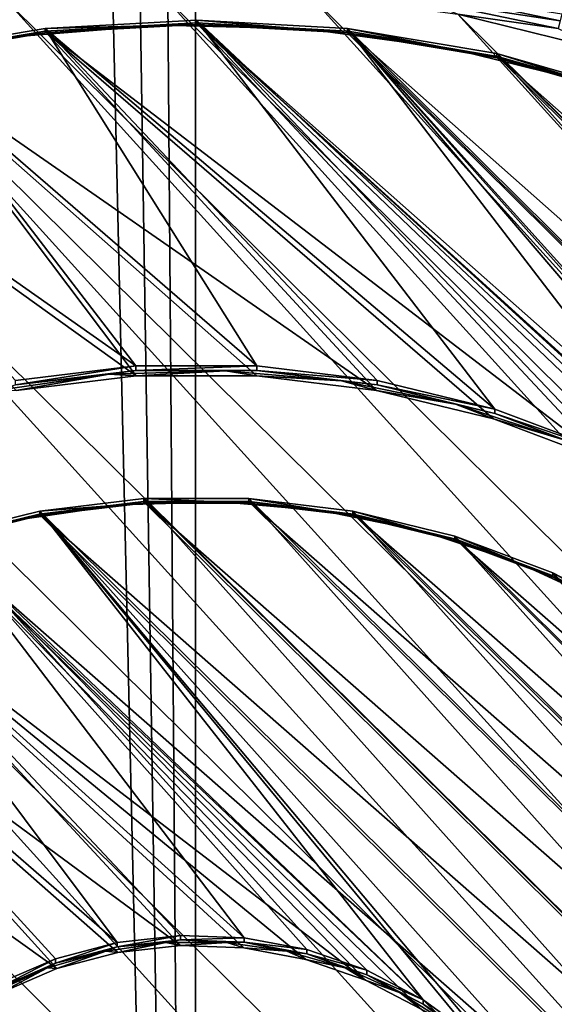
# Model space of a CAD drawing. Header units: metres. Extents: x -102 to 72, y -265 to 72.
# Tile 26 of 256: x -1.12 to 2.27, y -245.5 to -239.27. Entities that reach past the tile are written whole.
import ezdxf

# ---------------------------------------------------------------- set-up
doc = ezdxf.new("R2010")
doc.units = ezdxf.units.M
doc.layers.add('solid_20661094', color=7, linetype='CONTINUOUS')

msp = doc.modelspace()

# ---------------------------------------------------------------- linework, layer by layer
at = {"layer": 'solid_20661094'}
for points in [[(-5.789651, -261.588593, 48.430233), (-0.005482, -261.709137, 48.549999), (-5.554532, -22.319212, 48.439766)], [(-0.005482, -261.709137, 48.549999), (-3.721903, -22.696859, 48.500515), (-5.554532, -22.319212, 48.439766)], [(-0.005482, -261.709137, 48.549999), (-1.866651, -22.924128, 48.537552), (-3.721903, -22.696859, 48.500515)], [(5.778378, -261.589081, 48.430702), (3.721906, -22.696859, 48.500515), (1.866654, -22.924128, 48.537552)], [(-0.005482, -261.709137, 48.549999), (-0.000008, -23, 48.549999), (-1.866651, -22.924128, 48.537552)], [(5.778378, -261.589081, 48.430702), (1.866654, -22.924128, 48.537552), (-0.000008, -23, 48.549999)], [(-0.005482, -261.709137, 48.549999), (5.778378, -261.589081, 48.430702), (-0.000008, -23, 48.549999)], [(-3.103605, -239.373947, 14.745924), (-1.123593, -237.152588, 14.433733), (-0.562641, -237.108871, 14.427588)], [(-2.172043, -239.090698, 14.706116), (-3.103605, -239.373947, 14.745924), (-0.562641, -237.108871, 14.427588)], [(-1.191348, -239.161209, 14.312094), (-0.241337, -239.084259, 14.301279), (8.718993, -248.975006, 15.691335)], [(-0.241337, -239.084259, 14.301279), (8.796691, -248.034256, 15.559119), (8.718993, -248.975006, 15.691335)], [(-0.241337, -239.084259, 14.301279), (0.711562, -239.109512, 14.304829), (8.796691, -248.034256, 15.559119)], [(0.711562, -239.109512, 14.304829), (8.771178, -247.090622, 15.426502), (8.796691, -248.034256, 15.559119)], [(0.711562, -239.109512, 14.304829), (1.656131, -239.236694, 14.322702), (8.771178, -247.090622, 15.426502)], [(1.384689, -239.136887, 14.315504), (1.392245, -239.086868, 14.328627), (2.303454, -239.278671, 14.355581)], [(2.303454, -239.278671, 14.355581), (1.392245, -239.086868, 14.328627), (2.314191, -239.234558, 14.381484)], [(-2.127528, -239.339493, 14.337151), (-1.191348, -239.161209, 14.312094), (8.538963, -249.902084, 15.821626)], [(-1.191348, -239.161209, 14.312094), (8.718993, -248.975006, 15.691335), (8.538963, -249.902084, 15.821626)], [(2.290953, -239.327652, 14.342314), (1.656131, -239.236694, 14.322702), (1.384689, -239.136887, 14.315504)], [(2.290953, -239.327652, 14.342314), (1.384689, -239.136887, 14.315504), (2.303454, -239.278671, 14.355581)], [(1.656131, -239.236694, 14.322702), (8.642744, -246.155258, 15.295044), (8.771178, -247.090622, 15.426502)], [(1.656131, -239.236694, 14.322702), (2.581267, -239.464294, 14.354692), (8.642744, -246.155258, 15.295044)], [(2.290953, -239.327652, 14.342314), (2.581267, -239.464294, 14.354692), (1.656131, -239.236694, 14.322702)], [(-0.959841, -239.344299, 14.445851), (0.000025, -239.290924, 14.43835), (-0.231686, -239.304718, 14.485849)], [(2.596713, -242.066971, 14.828497), (0.000025, -239.290924, 14.43835), (-0.959841, -239.344299, 14.445851)], [(0, -239.300705, 14.533666), (-0.957296, -239.353943, 14.541147), (-0.231686, -239.304718, 14.485849)], [(-0.957271, -239.326111, 14.739201), (-0.957296, -239.353943, 14.541147), (0, -239.300705, 14.533666)], [(1.88916, -241.736191, 15.077916), (-0.957271, -239.326111, 14.739201), (0.000025, -239.272873, 14.731719)], [(-0.957271, -239.326111, 14.739201), (0, -239.300705, 14.533666), (0.000025, -239.272873, 14.731719)], [(0.000025, -239.290924, 14.43835), (0.69438, -239.329559, 14.489341), (-0.231686, -239.304718, 14.485849)], [(0, -239.300705, 14.533666), (-0.231686, -239.304718, 14.485849), (0.69438, -239.329559, 14.489341)], [(0.000025, -239.272873, 14.731719), (0, -239.300705, 14.533666), (0.957296, -239.353943, 14.541147)], [(0.957296, -239.353943, 14.541147), (0, -239.300705, 14.533666), (0.69438, -239.329559, 14.489341)], [(3.285102, -242.358337, 15.165354), (2.606133, -242.005463, 15.11576), (0.000025, -239.272873, 14.731719)], [(2.606133, -242.005463, 15.11576), (1.88916, -241.736191, 15.077916), (0.000025, -239.272873, 14.731719)], [(3.285102, -242.358337, 15.165354), (0.000025, -239.272873, 14.731719), (0.957319, -239.326111, 14.739202)], [(0.000025, -239.272873, 14.731719), (0.957296, -239.353943, 14.541147), (0.957319, -239.326111, 14.739202)], [(0.000025, -239.290924, 14.43835), (0.959889, -239.344315, 14.445852), (0.69438, -239.329559, 14.489341)], [(0.000025, -239.290924, 14.43835), (8.519043, -246.829895, 15.497883), (0.959889, -239.344315, 14.445852)], [(4.473897, -243.350082, 15.008827), (8.519043, -246.829895, 15.497883), (0.000025, -239.290924, 14.43835)], [(3.273228, -242.418579, 14.877913), (0.000025, -239.290924, 14.43835), (2.596713, -242.066971, 14.828497)], [(3.902012, -242.848373, 14.938316), (0.000025, -239.290924, 14.43835), (3.273228, -242.418579, 14.877913)], [(4.473897, -243.350082, 15.008827), (0.000025, -239.290924, 14.43835), (3.902012, -242.848373, 14.938316)], [(-3.038593, -239.616959, 14.376146), (-2.127528, -239.339493, 14.337151), (8.258773, -250.804291, 15.948423)], [(-2.127528, -239.339493, 14.337151), (8.538963, -249.902084, 15.821626), (8.258773, -250.804291, 15.948423)], [(-1.907637, -239.503769, 14.468263), (-0.959841, -239.344299, 14.445851), (-1.155036, -239.379166, 14.496313)], [(1.140502, -241.617599, 14.765343), (-0.959841, -239.344299, 14.445851), (-1.907637, -239.503769, 14.468263)], [(-0.957296, -239.353943, 14.541147), (-1.902554, -239.512985, 14.563499), (-1.155036, -239.379166, 14.496313)], [(-1.902529, -239.485153, 14.761553), (-1.902554, -239.512985, 14.563499), (-0.957296, -239.353943, 14.541147)], [(0.383426, -241.462936, 15.039513), (-1.902529, -239.485153, 14.761553), (-0.957271, -239.326111, 14.739201)], [(-1.902529, -239.485153, 14.761553), (-0.957296, -239.353943, 14.541147), (-0.957271, -239.326111, 14.739201)], [(-0.959841, -239.344299, 14.445851), (-0.231686, -239.304718, 14.485849), (-1.155036, -239.379166, 14.496313)], [(-0.957296, -239.353943, 14.541147), (-1.155036, -239.379166, 14.496313), (-0.231686, -239.304718, 14.485849)], [(1.882332, -241.798676, 14.790791), (-0.959841, -239.344299, 14.445851), (1.140502, -241.617599, 14.765343)], [(2.596713, -242.066971, 14.828497), (-0.959841, -239.344299, 14.445851), (1.882332, -241.798676, 14.790791)], [(1.88916, -241.736191, 15.077916), (1.144639, -241.554474, 15.052377), (-0.957271, -239.326111, 14.739201)], [(1.144639, -241.554474, 15.052377), (0.383426, -241.462936, 15.039513), (-0.957271, -239.326111, 14.739201)], [(0.959889, -239.344315, 14.445852), (1.612305, -239.4534, 14.506746), (0.69438, -239.329559, 14.489341)], [(0.957296, -239.353943, 14.541147), (0.69438, -239.329559, 14.489341), (1.612305, -239.4534, 14.506746)], [(0.957319, -239.326111, 14.739202), (0.957296, -239.353943, 14.541147), (1.902554, -239.512985, 14.563499)], [(1.902554, -239.512985, 14.563499), (0.957296, -239.353943, 14.541147), (1.612305, -239.4534, 14.506746)], [(4.490127, -243.293228, 15.296744), (3.916167, -242.789703, 15.225977), (0.957319, -239.326111, 14.739202)], [(3.916167, -242.789703, 15.225977), (3.285102, -242.358337, 15.165354), (0.957319, -239.326111, 14.739202)], [(0.957319, -239.326111, 14.739202), (1.902574, -239.485153, 14.761554), (8.496236, -246.791656, 15.788416)], [(4.490127, -243.293228, 15.296744), (0.957319, -239.326111, 14.739202), (8.549999, -247.739639, 15.921646)], [(0.957319, -239.326111, 14.739202), (8.496236, -246.791656, 15.788416), (8.549999, -247.739639, 15.921646)], [(0.957319, -239.326111, 14.739202), (1.902554, -239.512985, 14.563499), (1.902574, -239.485153, 14.761554)], [(0.959889, -239.344315, 14.445852), (1.907681, -239.503784, 14.468265), (1.612305, -239.4534, 14.506746)], [(0.959889, -239.344315, 14.445852), (8.519043, -246.829895, 15.497883), (8.358005, -245.891327, 15.365975)], [(0.959889, -239.344315, 14.445852), (8.358005, -245.891327, 15.365975), (1.907681, -239.503784, 14.468265)], [(-0.38338, -241.462936, 15.039513), (-2.823864, -239.747986, 14.798493), (-1.902529, -239.485153, 14.761553)], [(0.383426, -241.462936, 15.039513), (-0.38338, -241.462936, 15.039513), (-1.902529, -239.485153, 14.761553)], [(1.907681, -239.503784, 14.468265), (2.511327, -239.674805, 14.537863), (1.612305, -239.4534, 14.506746)], [(1.902554, -239.512985, 14.563499), (1.612305, -239.4534, 14.506746), (2.511327, -239.674805, 14.537863)], [(1.902574, -239.485153, 14.761554), (1.902554, -239.512985, 14.563499), (2.823886, -239.775833, 14.60044)], [(1.902574, -239.485153, 14.761554), (2.823902, -239.748001, 14.798495), (8.335628, -245.855606, 15.656862)], [(1.902574, -239.485153, 14.761554), (8.335628, -245.855606, 15.656862), (8.496236, -246.791656, 15.788416)], [(1.902574, -239.485153, 14.761554), (2.823886, -239.775833, 14.60044), (2.823902, -239.748001, 14.798495)], [(-0.381994, -241.526398, 14.752525), (-1.907637, -239.503769, 14.468263), (-2.831445, -239.767319, 14.505302)], [(0.38204, -241.526413, 14.752525), (-1.907637, -239.503769, 14.468263), (-0.381994, -241.526398, 14.752525)], [(1.140502, -241.617599, 14.765343), (-1.907637, -239.503769, 14.468263), (0.38204, -241.526413, 14.752525)], [(2.823886, -239.775833, 14.60044), (1.902554, -239.512985, 14.563499), (2.511327, -239.674805, 14.537863)], [(1.907681, -239.503784, 14.468265), (2.831482, -239.767334, 14.505304), (2.511327, -239.674805, 14.537863)], [(1.907681, -239.503784, 14.468265), (8.358005, -245.891327, 15.365975), (8.091859, -244.976517, 15.237408)], [(1.907681, -239.503784, 14.468265), (8.091859, -244.976517, 15.237408), (2.831482, -239.767334, 14.505304)], [(-3.913751, -239.99025, 14.42861), (-3.038593, -239.616959, 14.376146), (7.881811, -251.670944, 16.070223)], [(-3.038593, -239.616959, 14.376146), (8.258773, -250.804291, 15.948423), (7.881811, -251.670944, 16.070223)], [(-0.381994, -241.526398, 14.752525), (-2.831445, -239.767319, 14.505302), (-1.140459, -241.617599, 14.765342)], [(-0.38338, -241.462936, 15.039513), (-1.144596, -241.554459, 15.052376), (-2.823864, -239.747986, 14.798493)], [(-4.743692, -240.45549, 14.493995), (-3.913751, -239.99025, 14.42861), (7.412007, -252.492813, 16.18573)], [(-3.913751, -239.99025, 14.42861), (7.881811, -251.670944, 16.070223), (7.412007, -252.492813, 16.18573)], [(-5.51708, -241.006256, 14.571401), (-4.743692, -240.45549, 14.493995), (6.855815, -253.258698, 16.293367)], [(-4.743692, -240.45549, 14.493995), (7.412007, -252.492813, 16.18573), (6.855815, -253.258698, 16.293367)], [(-5.51708, -241.006256, 14.571401), (6.22254, -253.957321, 16.391552), (-6.22254, -241.633347, 14.659532)], [(-5.51708, -241.006256, 14.571401), (6.855815, -253.258698, 16.293367), (6.22254, -253.957321, 16.391552)], [(-0.38338, -241.462936, 15.039513), (-0.383403, -241.490768, 14.841458), (-1.144619, -241.582291, 14.854322)], [(-0.38338, -241.462936, 15.039513), (-1.144619, -241.582291, 14.854322), (-1.144596, -241.554459, 15.052376)], [(0.383426, -241.462936, 15.039513), (0.383403, -241.490768, 14.841458), (-0.383403, -241.490768, 14.841458)], [(0.383426, -241.462936, 15.039513), (-0.383403, -241.490768, 14.841458), (-0.38338, -241.462936, 15.039513)], [(1.144639, -241.554474, 15.052377), (0.383403, -241.490768, 14.841458), (0.383426, -241.462936, 15.039513)], [(-1.282904, -241.621521, 14.811456), (-0.552931, -241.51564, 14.796575), (-1.140459, -241.617599, 14.765342)], [(-1.144619, -241.582291, 14.854322), (-0.552931, -241.51564, 14.796575), (-1.282904, -241.621521, 14.811456)], [(-1.144619, -241.582291, 14.854322), (-0.383403, -241.490768, 14.841458), (-0.552931, -241.51564, 14.796575)], [(-0.552931, -241.51564, 14.796575), (-0.381994, -241.526398, 14.752525), (-1.140459, -241.617599, 14.765342)], [(-0.383403, -241.490768, 14.841458), (0.184519, -241.494385, 14.793588), (-0.552931, -241.51564, 14.796575)], [(-0.552931, -241.51564, 14.796575), (0.184519, -241.494385, 14.793588), (-0.381994, -241.526398, 14.752525)], [(-0.383403, -241.490768, 14.841458), (0.383403, -241.490768, 14.841458), (0.184519, -241.494385, 14.793588)], [(0.184519, -241.494385, 14.793588), (0.38204, -241.526413, 14.752525), (-0.381994, -241.526398, 14.752525)], [(0.383403, -241.490768, 14.841458), (0.919473, -241.55806, 14.802537), (0.184519, -241.494385, 14.793588)], [(0.184519, -241.494385, 14.793588), (0.919473, -241.55806, 14.802537), (0.38204, -241.526413, 14.752525)], [(0.919473, -241.55806, 14.802537), (1.140502, -241.617599, 14.765343), (0.38204, -241.526413, 14.752525)], [(0.383403, -241.490768, 14.841458), (1.144619, -241.582291, 14.854322), (0.919473, -241.55806, 14.802537)], [(1.144639, -241.554474, 15.052377), (1.144619, -241.582291, 14.854322), (0.383403, -241.490768, 14.841458)], [(0.919473, -241.55806, 14.802537), (1.641994, -241.705795, 14.8233), (1.140502, -241.617599, 14.765343)], [(1.144619, -241.582291, 14.854322), (1.641994, -241.705795, 14.8233), (0.919473, -241.55806, 14.802537)], [(1.88916, -241.736191, 15.077916), (1.144619, -241.582291, 14.854322), (1.144639, -241.554474, 15.052377)], [(1.144619, -241.582291, 14.854322), (1.889144, -241.764023, 14.879862), (1.641994, -241.705795, 14.8233)], [(1.88916, -241.736191, 15.077916), (1.889144, -241.764023, 14.879862), (1.144619, -241.582291, 14.854322)], [(5.51708, -254.584396, 16.479683), (-6.855815, -242.33197, 14.757717), (-6.22254, -241.633347, 14.659532)], [(6.22254, -253.957321, 16.391552), (5.51708, -254.584396, 16.479683), (-6.22254, -241.633347, 14.659532)], [(1.641994, -241.705795, 14.8233), (1.882332, -241.798676, 14.790791), (1.140502, -241.617599, 14.765343)], [(1.641994, -241.705795, 14.8233), (2.342309, -241.935593, 14.855597), (1.882332, -241.798676, 14.790791)], [(1.889144, -241.764023, 14.879862), (2.342309, -241.935593, 14.855597), (1.641994, -241.705795, 14.8233)], [(2.606133, -242.005463, 15.11576), (1.889144, -241.764023, 14.879862), (1.88916, -241.736191, 15.077916)], [(1.889144, -241.764023, 14.879862), (2.606121, -242.033295, 14.917705), (2.342309, -241.935593, 14.855597)], [(2.606133, -242.005463, 15.11576), (2.606121, -242.033295, 14.917705), (1.889144, -241.764023, 14.879862)], [(2.342309, -241.935593, 14.855597), (2.596713, -242.066971, 14.828497), (1.882332, -241.798676, 14.790791)], [(4.743692, -255.135178, 16.557089), (-7.412007, -243.097855, 14.865355), (-6.855815, -242.33197, 14.757717)], [(5.51708, -254.584396, 16.479683), (4.743692, -255.135178, 16.557089), (-6.855815, -242.33197, 14.757717)], [(-0.995549, -242.400833, 14.875419), (-0.479864, -242.342667, 14.912807), (-1.113374, -242.43457, 14.925721)], [(-0.991403, -242.410233, 14.970681), (-1.113374, -242.43457, 14.925721), (-0.479864, -242.342667, 14.912807)], [(-0.995549, -242.400833, 14.875419), (-0.333487, -242.321228, 14.86423), (-0.479864, -242.342667, 14.912807)], [(-0.995549, -242.400833, 14.875419), (5.512873, -248.110687, 15.677886), (-0.333487, -242.321228, 14.86423)], [(-0.991411, -242.382401, 15.168736), (-0.332101, -242.303131, 15.157594), (5.409906, -248.72142, 16.059628)], [(-0.991411, -242.382401, 15.168736), (-0.332082, -242.330963, 14.95954), (-0.332101, -242.303131, 15.157594)], [(-0.991411, -242.382401, 15.168736), (-0.991403, -242.410233, 14.970681), (-0.332082, -242.330963, 14.95954)], [(-0.332082, -242.330963, 14.95954), (-0.991403, -242.410233, 14.970681), (-0.479864, -242.342667, 14.912807)], [(-0.333487, -242.321228, 14.86423), (0.160135, -242.324234, 14.910215), (-0.479864, -242.342667, 14.912807)], [(-0.332082, -242.330963, 14.95954), (-0.479864, -242.342667, 14.912807), (0.160135, -242.324234, 14.910215)], [(-0.333487, -242.321228, 14.86423), (0.333444, -242.321213, 14.864229), (0.160135, -242.324234, 14.910215)], [(-0.333487, -242.321228, 14.86423), (5.512877, -247.450241, 15.585067), (0.333444, -242.321213, 14.864229)], [(-0.333487, -242.321228, 14.86423), (5.512873, -248.110687, 15.677886), (5.512877, -247.450241, 15.585067)], [(-0.332101, -242.303131, 15.157594), (0.332059, -242.303131, 15.157594), (5.489963, -248.068527, 15.967869)], [(-0.332101, -242.303131, 15.157594), (5.489963, -248.068527, 15.967869), (5.409906, -248.72142, 16.059628)], [(-0.332101, -242.303131, 15.157594), (-0.332082, -242.330963, 14.95954), (0.332082, -242.330963, 14.95954)], [(-0.332101, -242.303131, 15.157594), (0.332082, -242.330963, 14.95954), (0.332059, -242.303131, 15.157594)], [(0.332082, -242.330963, 14.95954), (-0.332082, -242.330963, 14.95954), (0.160135, -242.324234, 14.910215)], [(0.333444, -242.321213, 14.864229), (0.797969, -242.379486, 14.917981), (0.160135, -242.324234, 14.910215)], [(0.332082, -242.330963, 14.95954), (0.160135, -242.324234, 14.910215), (0.797969, -242.379486, 14.917981)], [(0.332059, -242.303131, 15.157594), (0.991388, -242.382401, 15.168735), (5.489966, -247.410843, 15.875436)], [(0.332059, -242.303131, 15.157594), (5.489966, -247.410843, 15.875436), (5.489963, -248.068527, 15.967869)], [(0.332059, -242.303131, 15.157594), (0.332082, -242.330963, 14.95954), (0.991403, -242.410233, 14.970681)], [(0.332059, -242.303131, 15.157594), (0.991403, -242.410233, 14.970681), (0.991388, -242.382401, 15.168735)], [(0.991403, -242.410233, 14.970681), (0.332082, -242.330963, 14.95954), (0.797969, -242.379486, 14.917981)], [(0.333444, -242.321213, 14.864229), (0.995526, -242.400833, 14.875418), (0.797969, -242.379486, 14.917981)], [(0.333444, -242.321213, 14.864229), (5.512877, -247.450241, 15.585067), (5.432488, -246.794601, 15.492923)], [(0.333444, -242.321213, 14.864229), (5.432488, -246.794601, 15.492923), (0.995526, -242.400833, 14.875418)], [(-1.64309, -242.558884, 14.897631), (-0.995549, -242.400833, 14.875419), (-1.113374, -242.43457, 14.925721)], [(-1.64309, -242.558884, 14.897631), (5.432482, -248.766312, 15.770027), (-0.995549, -242.400833, 14.875419)], [(-0.991403, -242.410233, 14.970681), (-1.636267, -242.567642, 14.992803), (-1.113374, -242.43457, 14.925721)], [(-1.636262, -242.539795, 15.190856), (-1.636267, -242.567642, 14.992803), (-0.991403, -242.410233, 14.970681)], [(1.436491, -245.475769, 15.603478), (-1.636262, -242.539795, 15.190856), (-0.991411, -242.382401, 15.168736)], [(-1.636262, -242.539795, 15.190856), (-0.991403, -242.410233, 14.970681), (-0.991411, -242.382401, 15.168736)], [(-0.995549, -242.400833, 14.875419), (5.432482, -248.766312, 15.770027), (5.512873, -248.110687, 15.677886)], [(2.04652, -245.995621, 15.67654), (1.761176, -245.713058, 15.636828), (-0.991411, -242.382401, 15.168736)], [(1.761176, -245.713058, 15.636828), (1.436491, -245.475769, 15.603478), (-0.991411, -242.382401, 15.168736)], [(2.04652, -245.995621, 15.67654), (-0.991411, -242.382401, 15.168736), (5.250964, -249.360001, 16.149372)], [(-0.991411, -242.382401, 15.168736), (5.409906, -248.72142, 16.059628), (5.250964, -249.360001, 16.149372)], [(0.995526, -242.400833, 14.875418), (1.425012, -242.507706, 14.936001), (0.797969, -242.379486, 14.917981)], [(0.991403, -242.410233, 14.970681), (0.797969, -242.379486, 14.917981), (1.425012, -242.507706, 14.936001)], [(0.991388, -242.382401, 15.168735), (1.636275, -242.53981, 15.190856), (5.409912, -246.757919, 15.783674)], [(0.991388, -242.382401, 15.168735), (5.409912, -246.757919, 15.783674), (5.489966, -247.410843, 15.875436)], [(0.991388, -242.382401, 15.168735), (0.991403, -242.410233, 14.970681), (1.636267, -242.567642, 14.992803)], [(0.991388, -242.382401, 15.168735), (1.636267, -242.567642, 14.992803), (1.636275, -242.53981, 15.190856)], [(1.636267, -242.567642, 14.992803), (0.991403, -242.410233, 14.970681), (1.425012, -242.507706, 14.936001)], [(0.995526, -242.400833, 14.875418), (1.643103, -242.558884, 14.897632), (1.425012, -242.507706, 14.936001)], [(0.995526, -242.400833, 14.875418), (5.432488, -246.794601, 15.492923), (5.272875, -246.153336, 15.402798)], [(0.995526, -242.400833, 14.875418), (5.272875, -246.153336, 15.402798), (1.643103, -242.558884, 14.897632)], [(-1.64309, -242.558884, 14.897631), (-1.113374, -242.43457, 14.925721), (-1.731828, -242.598663, 14.948785)], [(-1.636267, -242.567642, 14.992803), (-1.731828, -242.598663, 14.948785), (-1.113374, -242.43457, 14.925721)], [(0.302322, -245.082748, 15.548245), (-2.257254, -242.773026, 15.223633), (-1.636262, -242.539795, 15.190856)], [(1.436491, -245.475769, 15.603478), (1.079718, -245.289032, 15.577236), (-1.636262, -242.539795, 15.190856)], [(1.079718, -245.289032, 15.577236), (0.698825, -245.157043, 15.558686), (-1.636262, -242.539795, 15.190856)], [(0.698825, -245.157043, 15.558686), (0.302322, -245.082748, 15.548245), (-1.636262, -242.539795, 15.190856)], [(1.643103, -242.558884, 14.897632), (2.032784, -242.707138, 14.964029), (1.425012, -242.507706, 14.936001)], [(1.636267, -242.567642, 14.992803), (1.425012, -242.507706, 14.936001), (2.032784, -242.707138, 14.964029)], [(1.636275, -242.53981, 15.190856), (1.636267, -242.567642, 14.992803), (2.25727, -242.800858, 15.025579)], [(1.636275, -242.53981, 15.190856), (2.25729, -242.773041, 15.223635), (5.250962, -246.119308, 15.693924)], [(1.636275, -242.53981, 15.190856), (5.250962, -246.119308, 15.693924), (5.409912, -246.757919, 15.783674)], [(1.636275, -242.53981, 15.190856), (2.25727, -242.800858, 15.025579), (2.25729, -242.773041, 15.223635)], [(-2.266674, -242.793076, 14.930545), (1.07054, -245.350647, 15.289989), (-1.64309, -242.558884, 14.897631)], [(-1.64309, -242.558884, 14.897631), (1.07054, -245.350647, 15.289989), (1.42428, -245.535782, 15.316008)], [(-1.64309, -242.558884, 14.897631), (1.42428, -245.535782, 15.316008), (1.746205, -245.771072, 15.349074)], [(-1.64309, -242.558884, 14.897631), (1.746205, -245.771072, 15.349074), (5.432482, -248.766312, 15.770027)], [(2.25727, -242.800858, 15.025579), (1.636267, -242.567642, 14.992803), (2.032784, -242.707138, 14.964029)], [(1.643103, -242.558884, 14.897632), (2.26671, -242.793091, 14.930547), (2.032784, -242.707138, 14.964029)], [(1.643103, -242.558884, 14.897632), (5.272875, -246.153336, 15.402798), (5.03637, -245.535797, 15.316009)], [(1.643103, -242.558884, 14.897632), (5.03637, -245.535797, 15.316009), (2.26671, -242.793091, 14.930547)], [(2.26671, -242.793091, 14.930547), (2.613065, -242.975098, 15.001688), (2.032784, -242.707138, 14.964029)], [(2.25727, -242.800858, 15.025579), (2.032784, -242.707138, 14.964029), (2.613065, -242.975098, 15.001688)], [(-2.857212, -243.099991, 14.973679), (-0.100079, -245.131302, 15.259161), (-2.266674, -242.793076, 14.930545)], [(-0.501942, -245.112549, 15.552432), (-2.845338, -243.078659, 15.266588), (-2.257254, -242.773026, 15.223633)], [(-2.266674, -242.793076, 14.930545), (-0.100079, -245.131302, 15.259161), (0.299752, -245.146118, 15.261244)], [(-2.266674, -242.793076, 14.930545), (0.299752, -245.146118, 15.261244), (0.692885, -245.219788, 15.271597)], [(-2.266674, -242.793076, 14.930545), (0.692885, -245.219788, 15.271597), (1.07054, -245.350647, 15.289989)], [(0.302322, -245.082748, 15.548245), (-0.100937, -245.06781, 15.546144), (-2.257254, -242.773026, 15.223633)], [(-0.100937, -245.06781, 15.546144), (-0.501942, -245.112549, 15.552432), (-2.257254, -242.773026, 15.223633)], [(2.25729, -242.773041, 15.223635), (2.25727, -242.800858, 15.025579), (2.845358, -243.106506, 15.068536)], [(2.25729, -242.773041, 15.223635), (2.845376, -243.07869, 15.266591), (5.01544, -245.504349, 15.607495)], [(2.25729, -242.773041, 15.223635), (5.01544, -245.504349, 15.607495), (5.250962, -246.119308, 15.693924)], [(2.25729, -242.773041, 15.223635), (2.845358, -243.106506, 15.068536), (2.845376, -243.07869, 15.266591)], [(2.845358, -243.106506, 15.068536), (2.25727, -242.800858, 15.025579), (2.613065, -242.975098, 15.001688)], [(3.913751, -255.600418, 16.622475), (-7.881811, -243.919724, 14.980861), (-7.412007, -243.097855, 14.865355)], [(4.743692, -255.135178, 16.557089), (3.913751, -255.600418, 16.622475), (-7.412007, -243.097855, 14.865355)], [(-3.406094, -243.475174, 15.026406), (-0.884156, -245.278214, 15.279807), (-2.857212, -243.099991, 14.973679)], [(-2.857212, -243.099991, 14.973679), (-0.884156, -245.278214, 15.279807), (-0.497675, -245.175659, 15.265395)], [(-2.857212, -243.099991, 14.973679), (-0.497675, -245.175659, 15.265395), (-0.100079, -245.131302, 15.259161)], [(-0.501942, -245.112549, 15.552432), (-0.891737, -245.215973, 15.566968), (-2.845338, -243.078659, 15.266588)], [(-0.891737, -245.215973, 15.566968), (-1.261613, -245.375778, 15.589427), (-2.845338, -243.078659, 15.266588)], [(-3.406094, -243.475174, 15.026406), (-1.250888, -245.436661, 15.302075), (-0.884156, -245.278214, 15.279807)], [(3.038593, -255.973709, 16.674938), (-8.258773, -244.786377, 15.10266), (-7.881811, -243.919724, 14.980861)], [(3.913751, -255.600418, 16.622475), (3.038593, -255.973709, 16.674938), (-7.881811, -243.919724, 14.980861)], [(2.127528, -256.25119, 16.713934), (-8.538963, -245.688583, 15.229458), (-8.258773, -244.786377, 15.10266)], [(3.038593, -255.973709, 16.674938), (2.127528, -256.25119, 16.713934), (-8.258773, -244.786377, 15.10266)], [(-0.100937, -245.06781, 15.546144), (-0.100956, -245.095642, 15.348091), (-0.501961, -245.140381, 15.354379)], [(-0.100937, -245.06781, 15.546144), (-0.501961, -245.140381, 15.354379), (-0.501942, -245.112549, 15.552432)], [(-0.501961, -245.140381, 15.354379), (-0.100956, -245.095642, 15.348091), (-0.1922, -245.113007, 15.302152)], [(-0.100956, -245.095642, 15.348091), (0.1922, -245.113007, 15.302152), (-0.1922, -245.113007, 15.302152)], [(0.302322, -245.082748, 15.548245), (-0.100956, -245.095642, 15.348091), (-0.100937, -245.06781, 15.546144)], [(0.302322, -245.082748, 15.548245), (0.302304, -245.11058, 15.350191), (-0.100956, -245.095642, 15.348091)], [(-0.100956, -245.095642, 15.348091), (0.302304, -245.11058, 15.350191), (0.1922, -245.113007, 15.302152)], [(0.698825, -245.157043, 15.558686), (0.302304, -245.11058, 15.350191), (0.302322, -245.082748, 15.548245)], [(-0.501942, -245.112549, 15.552432), (-0.501961, -245.140381, 15.354379), (-0.891753, -245.24382, 15.368915)], [(-0.501942, -245.112549, 15.552432), (-0.891753, -245.24382, 15.368915), (-0.891737, -245.215973, 15.566968)], [(-0.891753, -245.24382, 15.368915), (-0.501961, -245.140381, 15.354379), (-0.572689, -245.167175, 15.309765)], [(-0.572689, -245.167175, 15.309765), (-0.1922, -245.113007, 15.302152), (-0.497675, -245.175659, 15.265395)], [(-0.501961, -245.140381, 15.354379), (-0.1922, -245.113007, 15.302152), (-0.572689, -245.167175, 15.309765)], [(-0.1922, -245.113007, 15.302152), (-0.100079, -245.131302, 15.259161), (-0.497675, -245.175659, 15.265395)], [(-0.1922, -245.113007, 15.302152), (0.1922, -245.113007, 15.302152), (-0.100079, -245.131302, 15.259161)], [(0.1922, -245.113007, 15.302152), (0.299752, -245.146118, 15.261244), (-0.100079, -245.131302, 15.259161)], [(0.302304, -245.11058, 15.350191), (0.572689, -245.167175, 15.309765), (0.1922, -245.113007, 15.302152)], [(0.1922, -245.113007, 15.302152), (0.572689, -245.167175, 15.309765), (0.299752, -245.146118, 15.261244)], [(0.572689, -245.167175, 15.309765), (0.692885, -245.219788, 15.271597), (0.299752, -245.146118, 15.261244)], [(0.302304, -245.11058, 15.350191), (0.698811, -245.184875, 15.360632), (0.572689, -245.167175, 15.309765)], [(0.698825, -245.157043, 15.558686), (0.698811, -245.184875, 15.360632), (0.302304, -245.11058, 15.350191)], [(1.079718, -245.289032, 15.577236), (0.698811, -245.184875, 15.360632), (0.698825, -245.157043, 15.558686)], [(-0.891737, -245.215973, 15.566968), (-0.891753, -245.24382, 15.368915), (-1.261625, -245.403625, 15.391374)], [(-0.891737, -245.215973, 15.566968), (-1.261625, -245.403625, 15.391374), (-1.261613, -245.375778, 15.589427)], [(-0.941518, -245.274429, 15.324838), (-0.572689, -245.167175, 15.309765), (-0.884156, -245.278214, 15.279807)], [(-0.891753, -245.24382, 15.368915), (-0.572689, -245.167175, 15.309765), (-0.941518, -245.274429, 15.324838)], [(-0.572689, -245.167175, 15.309765), (-0.497675, -245.175659, 15.265395), (-0.884156, -245.278214, 15.279807)], [(0.572689, -245.167175, 15.309765), (0.941518, -245.274429, 15.324838), (0.692885, -245.219788, 15.271597)], [(0.698811, -245.184875, 15.360632), (0.941518, -245.274429, 15.324838), (0.572689, -245.167175, 15.309765)], [(0.941518, -245.274429, 15.324838), (1.07054, -245.350647, 15.289989), (0.692885, -245.219788, 15.271597)], [(0.698811, -245.184875, 15.360632), (1.079708, -245.316864, 15.379181), (0.941518, -245.274429, 15.324838)], [(1.079718, -245.289032, 15.577236), (1.079708, -245.316864, 15.379181), (0.698811, -245.184875, 15.360632)], [(-1.291182, -245.432556, 15.347061), (-0.941518, -245.274429, 15.324838), (-1.250888, -245.436661, 15.302075)], [(-1.261625, -245.403625, 15.391374), (-0.941518, -245.274429, 15.324838), (-1.291182, -245.432556, 15.347061)], [(-1.261625, -245.403625, 15.391374), (-0.891753, -245.24382, 15.368915), (-0.941518, -245.274429, 15.324838)], [(-0.941518, -245.274429, 15.324838), (-0.884156, -245.278214, 15.279807), (-1.250888, -245.436661, 15.302075)], [(0.941518, -245.274429, 15.324838), (1.291182, -245.432556, 15.347061), (1.07054, -245.350647, 15.289989)], [(1.079708, -245.316864, 15.379181), (1.291182, -245.432556, 15.347061), (0.941518, -245.274429, 15.324838)], [(1.291182, -245.432556, 15.347061), (1.42428, -245.535782, 15.316008), (1.07054, -245.350647, 15.289989)], [(1.436491, -245.475769, 15.603478), (1.079708, -245.316864, 15.379181), (1.079718, -245.289032, 15.577236)], [(1.079708, -245.316864, 15.379181), (1.436487, -245.503586, 15.405424), (1.291182, -245.432556, 15.347061)], [(1.436491, -245.475769, 15.603478), (1.436487, -245.503586, 15.405424), (1.079708, -245.316864, 15.379181)], [(1.291182, -245.432556, 15.347061), (1.61456, -245.638351, 15.375985), (1.42428, -245.535782, 15.316008)], [(1.436487, -245.503586, 15.405424), (1.61456, -245.638351, 15.375985), (1.291182, -245.432556, 15.347061)], [(1.761176, -245.713058, 15.636828), (1.436487, -245.503586, 15.405424), (1.436491, -245.475769, 15.603478)], [(1.436487, -245.503586, 15.405424), (1.761176, -245.740891, 15.438774), (1.61456, -245.638351, 15.375985)], [(1.761176, -245.713058, 15.636828), (1.761176, -245.740891, 15.438774), (1.436487, -245.503586, 15.405424)]]:
    msp.add_3dface(points, dxfattribs=at)

doc.saveas('drawing.dxf')
